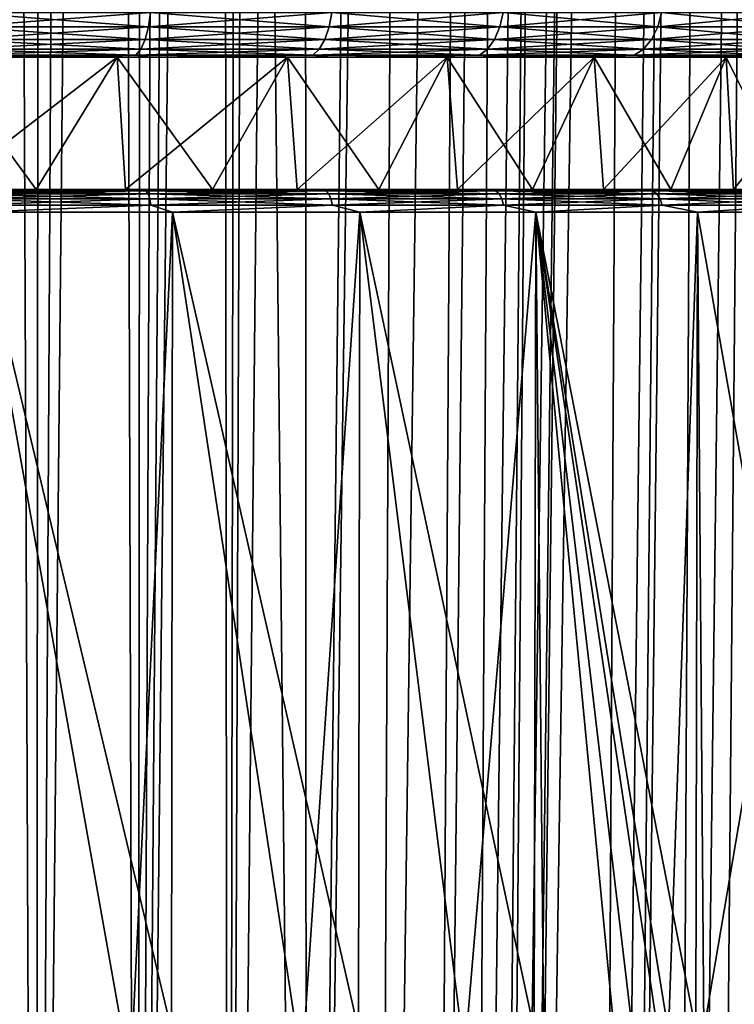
# Model space of a CAD drawing. Header units: metres. Extents: x -90 to 90, y -123 to 74.
# Tile 37 of 131: x 6 to 15, y -68 to -55. Entities that reach past the tile are written whole.
import ezdxf

# ---------------------------------------------------------------- set-up
doc = ezdxf.new("R2010")
doc.units = ezdxf.units.M
doc.layers.add('solid_11662012', color=7, linetype='CONTINUOUS')

msp = doc.modelspace()

# ---------------------------------------------------------------- linework, layer by layer
at = {"layer": 'solid_11662012'}
for points in [[(5.735144, 12.860546, -58.94416), (6.1676, -91.808159, -58.9119), (4.719646, -91.09214, -59.010658)], [(5.735144, 12.860546, -58.94416), (6.252822, 12.505061, -58.905266), (6.1676, -91.808159, -58.9119)], [(6.252822, 12.505061, -58.905266), (6.736985, 12.123764, -58.865826), (6.1676, -91.808159, -58.9119)], [(6.736985, 12.123764, -58.865826), (7.186255, 11.719362, -58.826584), (6.1676, -91.808159, -58.9119)], [(7.186255, 11.719362, -58.826584), (7.509132, -92.708862, -58.796803), (6.1676, -91.808159, -58.9119)], [(7.186255, 11.719362, -58.826584), (7.599615, 11.294494, -58.788219), (7.509132, -92.708862, -58.796803)], [(7.599615, 11.294494, -58.788219), (7.976264, 10.851786, -58.751377), (7.509132, -92.708862, -58.796803)], [(7.976264, 10.851786, -58.751377), (8.315658, 10.393937, -58.716637), (7.509132, -92.708862, -58.796803)], [(8.315658, 10.393937, -58.716637), (8.617465, 9.923497, -58.684517), (7.509132, -92.708862, -58.796803)], [(8.617465, 9.923497, -58.684517), (8.719511, -93.778252, -58.673393), (7.509132, -92.708862, -58.796803)], [(8.617465, 9.923497, -58.684517), (8.881908, 9.442501, -58.655418), (8.719511, -93.778252, -58.673393)], [(8.881908, 9.442501, -58.655418), (9.109465, 8.952401, -58.629669), (8.719511, -93.778252, -58.673393)], [(9.109465, 8.952401, -58.629669), (9.216984, -43.899113, -58.617271), (8.719511, -93.778252, -58.673393)], [(9.216984, -43.899113, -58.617271), (9.713916, 5.925825, -58.55806), (9.754083, -94.964386, -58.503555)], [(9.754083, -94.964386, -58.503555), (9.713916, 5.925825, -58.55806), (10.888552, 5.915343, -58.342518)], [(9.754083, -94.964386, -58.503555), (10.888552, 5.915343, -58.342518), (11.13446, 5.913129, -58.278698)], [(10.662802, -96.333679, -58.257179), (9.754083, -94.964386, -58.503555), (11.13446, 5.913129, -58.278698)], [(10.662802, -96.333679, -58.257179), (11.13446, 5.913129, -58.278698), (12.042686, 5.904888, -57.983341)], [(11.381888, -97.822983, -57.991817), (10.662802, -96.333679, -58.257179), (12.042686, 5.904888, -57.983341)], [(11.381888, -97.822983, -57.991817), (12.042686, 5.904888, -57.983341), (12.499776, 5.900701, -57.797127)], [(11.882368, -99.364075, -57.765896), (11.381888, -97.822983, -57.991817), (12.499776, 5.900701, -57.797127)], [(11.882368, -99.364075, -57.765896), (12.499776, 5.900701, -57.797127), (13.145051, 5.894739, -57.48753)], [(12.166338, -100.90786, -57.619541), (11.882368, -99.364075, -57.765896), (13.145051, 5.894739, -57.48753)], [(12.249502, -102.447098, -57.570297), (12.166338, -100.90786, -57.619541), (13.145051, 5.894739, -57.48753)], [(12.249502, -102.447098, -57.570297), (13.145051, 5.894739, -57.48753), (13.781243, 5.888798, -57.12344)], [(12.249502, -102.447098, -57.570297), (13.781243, 5.888798, -57.12344), (12.309244, -113.034111, -57.497665)], [(12.372658, -113.034729, -57.462215), (12.309244, -113.034111, -57.497665), (13.781243, 5.888798, -57.12344)], [(12.372658, -113.034729, -57.462215), (13.781243, 5.888798, -57.12344), (14.179542, 5.885044, -56.862328)], [(13.505107, -113.045288, -56.718384), (12.372658, -113.034729, -57.462215), (14.179542, 5.885044, -56.862328)], [(13.505107, -113.045288, -56.718384), (14.179542, 5.885044, -56.862328), (14.952001, 5.877672, -56.271763)], [(13.771912, -113.047821, -56.50877), (13.505107, -113.045288, -56.718384), (14.952001, 5.877672, -56.271763)], [(13.771912, -113.047821, -56.50877), (14.952001, 5.877672, -56.271763), (15.131041, 5.875944, -56.116871)], [(14.524571, -113.054977, -55.830326), (13.771912, -113.047821, -56.50877), (15.131041, 5.875944, -56.116871)], [(14.524571, -113.054977, -55.830326), (15.131041, 5.875944, -56.116871), (15.985646, 5.867573, -55.262051)], [(14.926398, -113.058884, -55.405231), (14.524571, -113.054977, -55.830326), (15.985646, 5.867573, -55.262051)], [(15.416077, -113.063782, -54.81134), (14.926398, -113.058884, -55.405231), (15.985646, 5.867573, -55.262051)], [(-15.961503, -113.074173, -39.150002), (15.961503, -113.074173, -39.150002), (16.821955, -14.476129, -39.150002)], [(14.38139, -16.258156, -39.150002), (-15.961503, -113.074173, -39.150002), (16.821955, -14.476129, -39.150002)], [(14.38139, -16.258156, -39.150002), (11.740017, -17.757565, -39.150002), (-15.961503, -113.074173, -39.150002)], [(11.740017, -17.757565, -39.150002), (10.357509, -18.392044, -39.150002), (-15.961503, -113.074173, -39.150002)], [(10.357509, -18.392044, -39.150002), (8.941588, -18.9459, -39.150002), (-15.961503, -113.074173, -39.150002)], [(8.941588, -18.9459, -39.150002), (6.028084, -19.805273, -39.150002), (-15.961503, -113.074173, -39.150002)], [(6.028084, -19.805273, -39.150002), (4.538603, -20.108446, -39.150002), (-15.961503, -113.074173, -39.150002)], [(9.754083, -94.964386, -58.503555), (8.719511, -93.778252, -58.673393), (9.216984, -43.899113, -58.617271)], [(5.164115, -55.100182, -21.789118), (5.18257, -54.907055, -21.866985), (7.68613, -54.907055, -21.117468)], [(7.65876, -55.100182, -21.042269), (5.164115, -55.100182, -21.789118), (7.68613, -54.907055, -21.117468)], [(5.164115, -55.100182, 21.789118), (7.65876, -55.100182, 21.042269), (5.18257, -54.907055, 21.866985)], [(7.65876, -55.100182, 21.042269), (7.68613, -54.907055, 21.117468), (5.18257, -54.907055, 21.866985)], [(7.65876, -55.100182, -21.042269), (7.68613, -54.907055, -21.117468), (10.085748, -54.907055, -20.082375)], [(10.049832, -55.100182, -20.010862), (7.65876, -55.100182, -21.042269), (10.085748, -54.907055, -20.082375)], [(7.65876, -55.100182, 21.042269), (10.049832, -55.100182, 20.010862), (7.68613, -54.907055, 21.117468)], [(10.049832, -55.100182, 20.010862), (10.085748, -54.907055, 20.082375), (7.68613, -54.907055, 21.117468)], [(10.049832, -55.100182, -20.010862), (10.085748, -54.907055, -20.082375), (12.348972, -54.907055, -18.775702)], [(12.304998, -55.100182, -18.708841), (10.049832, -55.100182, -20.010862), (12.348972, -54.907055, -18.775702)], [(10.049832, -55.100182, 20.010862), (12.304998, -55.100182, 18.708841), (10.085748, -54.907055, 20.082375)], [(12.304998, -55.100182, 18.708841), (12.348972, -54.907055, 18.775702), (10.085748, -54.907055, 20.082375)], [(12.304998, -55.100182, -18.708841), (12.348972, -54.907055, -18.775702), (14.445199, -54.907055, -17.215118)], [(14.39376, -55.100182, -17.153816), (12.304998, -55.100182, -18.708841), (14.445199, -54.907055, -17.215118)], [(12.304998, -55.100182, 18.708841), (14.39376, -55.100182, 17.153816), (12.348972, -54.907055, 18.775702)], [(14.39376, -55.100182, 17.153816), (14.445199, -54.907055, 17.215118), (12.348972, -54.907055, 18.775702)], [(14.39376, -55.100182, -17.153816), (14.445199, -54.907055, -17.215118), (16.346079, -54.907055, -15.42173)], [(16.28787, -55.100182, -15.366814), (14.39376, -55.100182, -17.153816), (16.346079, -54.907055, -15.42173)], [(14.39376, -55.100182, 17.153816), (16.28787, -55.100182, 15.366814), (14.445199, -54.907055, 17.215118)], [(16.28787, -55.100182, 15.366814), (16.346079, -54.907055, 15.42173), (14.445199, -54.907055, 17.215118)], [(5.134752, -55.26598, -21.665222), (5.164115, -55.100182, -21.789118), (7.65876, -55.100182, -21.042269)], [(7.615211, -55.26598, -20.922623), (5.134752, -55.26598, -21.665222), (7.65876, -55.100182, -21.042269)], [(5.134752, -55.26598, 21.665222), (7.615211, -55.26598, 20.922623), (5.164115, -55.100182, 21.789118)], [(7.615211, -55.26598, 20.922623), (7.65876, -55.100182, 21.042269), (5.164115, -55.100182, 21.789118)], [(7.615211, -55.26598, -20.922623), (7.65876, -55.100182, -21.042269), (10.049832, -55.100182, -20.010862)], [(9.992688, -55.26598, -19.897078), (7.615211, -55.26598, -20.922623), (10.049832, -55.100182, -20.010862)], [(7.615211, -55.26598, 20.922623), (9.992688, -55.26598, 19.897078), (7.65876, -55.100182, 21.042269)], [(9.992688, -55.26598, 19.897078), (10.049832, -55.100182, 20.010862), (7.65876, -55.100182, 21.042269)], [(9.992688, -55.26598, -19.897078), (10.049832, -55.100182, -20.010862), (12.304998, -55.100182, -18.708841)], [(12.235031, -55.26598, -18.602461), (9.992688, -55.26598, -19.897078), (12.304998, -55.100182, -18.708841)], [(9.992688, -55.26598, 19.897078), (12.235031, -55.26598, 18.602461), (10.049832, -55.100182, 20.010862)], [(12.235031, -55.26598, 18.602461), (12.304998, -55.100182, 18.708841), (10.049832, -55.100182, 20.010862)], [(12.235031, -55.26598, -18.602461), (12.304998, -55.100182, -18.708841), (14.39376, -55.100182, -17.153816)], [(14.311916, -55.26598, -17.056278), (12.235031, -55.26598, -18.602461), (14.39376, -55.100182, -17.153816)], [(12.235031, -55.26598, 18.602461), (14.311916, -55.26598, 17.056278), (12.304998, -55.100182, 18.708841)], [(14.311916, -55.26598, 17.056278), (14.39376, -55.100182, 17.153816), (12.304998, -55.100182, 18.708841)], [(14.311916, -55.26598, -17.056278), (14.39376, -55.100182, -17.153816), (16.28787, -55.100182, -15.366814)], [(16.195257, -55.26598, -15.279437), (14.311916, -55.26598, -17.056278), (16.28787, -55.100182, -15.366814)], [(14.311916, -55.26598, 17.056278), (16.195257, -55.26598, 15.279437), (14.39376, -55.100182, 17.153816)], [(16.195257, -55.26598, 15.279437), (16.28787, -55.100182, 15.366814), (14.39376, -55.100182, 17.153816)], [(5.096485, -55.393135, -21.503761), (5.134752, -55.26598, -21.665222), (7.615211, -55.26598, -20.922623)], [(7.558459, -55.393135, -20.766695), (5.096485, -55.393135, -21.503761), (7.615211, -55.26598, -20.922623)], [(5.096485, -55.393135, 21.503761), (7.558459, -55.393135, 20.766695), (5.134752, -55.26598, 21.665222)], [(7.558459, -55.393135, 20.766695), (7.615211, -55.26598, 20.922623), (5.134752, -55.26598, 21.665222)], [(7.558459, -55.393135, -20.766695), (7.615211, -55.26598, -20.922623), (9.992688, -55.26598, -19.897078)], [(9.918218, -55.393135, -19.748795), (7.558459, -55.393135, -20.766695), (9.992688, -55.26598, -19.897078)], [(7.558459, -55.393135, 20.766695), (9.918218, -55.393135, 19.748795), (7.615211, -55.26598, 20.922623)], [(9.918218, -55.393135, 19.748795), (9.992688, -55.26598, 19.897078), (7.615211, -55.26598, 20.922623)], [(9.918218, -55.393135, -19.748795), (9.992688, -55.26598, -19.897078), (12.235031, -55.26598, -18.602461)], [(12.143849, -55.393135, -18.463825), (9.918218, -55.393135, -19.748795), (12.235031, -55.26598, -18.602461)], [(9.918218, -55.393135, 19.748795), (12.143849, -55.393135, 18.463825), (9.992688, -55.26598, 19.897078)], [(12.143849, -55.393135, 18.463825), (12.235031, -55.26598, 18.602461), (9.992688, -55.26598, 19.897078)], [(12.143849, -55.393135, -18.463825), (12.235031, -55.26598, -18.602461), (14.311916, -55.26598, -17.056278)], [(14.205256, -55.393135, -16.929165), (12.143849, -55.393135, -18.463825), (14.311916, -55.26598, -17.056278)], [(12.143849, -55.393135, 18.463825), (14.205256, -55.393135, 16.929165), (12.235031, -55.26598, 18.602461)], [(14.205256, -55.393135, 16.929165), (14.311916, -55.26598, 17.056278), (12.235031, -55.26598, 18.602461)], [(14.205256, -55.393135, -16.929165), (14.311916, -55.26598, -17.056278), (16.195257, -55.26598, -15.279437)], [(16.074562, -55.393135, -15.165566), (14.205256, -55.393135, -16.929165), (16.195257, -55.26598, -15.279437)], [(14.205256, -55.393135, 16.929165), (16.074562, -55.393135, 15.165566), (14.311916, -55.26598, 17.056278)], [(16.074562, -55.393135, 15.165566), (16.195257, -55.26598, 15.279437), (14.311916, -55.26598, 17.056278)], [(5.096485, -55.393135, 21.503761), (5.051928, -55.472958, 21.31576), (7.492377, -55.472958, 20.585138)], [(7.558459, -55.393135, -20.766695), (7.492377, -55.472958, -20.585138), (5.051928, -55.472958, -21.31576)], [(7.558459, -55.393135, -20.766695), (5.051928, -55.472958, -21.31576), (5.096485, -55.393135, -21.503761)], [(5.096485, -55.393135, 21.503761), (7.492377, -55.472958, 20.585138), (7.558459, -55.393135, 20.766695)], [(7.558459, -55.393135, 20.766695), (7.492377, -55.472958, 20.585138), (9.831505, -55.472958, 19.576136)], [(9.918218, -55.393135, -19.748795), (9.831505, -55.472958, -19.576136), (7.492377, -55.472958, -20.585138)], [(9.918218, -55.393135, -19.748795), (7.492377, -55.472958, -20.585138), (7.558459, -55.393135, -20.766695)], [(7.558459, -55.393135, 20.766695), (9.831505, -55.472958, 19.576136), (9.918218, -55.393135, 19.748795)], [(9.918218, -55.393135, 19.748795), (9.831505, -55.472958, 19.576136), (12.037679, -55.472958, 18.302401)], [(12.143849, -55.393135, -18.463825), (12.037679, -55.472958, -18.302401), (9.831505, -55.472958, -19.576136)], [(12.143849, -55.393135, -18.463825), (9.831505, -55.472958, -19.576136), (9.918218, -55.393135, -19.748795)], [(9.918218, -55.393135, 19.748795), (12.037679, -55.472958, 18.302401), (12.143849, -55.393135, 18.463825)], [(12.143849, -55.393135, 18.463825), (12.037679, -55.472958, 18.302401), (14.081063, -55.472958, 16.781158)], [(14.205256, -55.393135, -16.929165), (14.081063, -55.472958, -16.781158), (12.037679, -55.472958, -18.302401)], [(14.205256, -55.393135, -16.929165), (12.037679, -55.472958, -18.302401), (12.143849, -55.393135, -18.463825)], [(12.143849, -55.393135, 18.463825), (14.081063, -55.472958, 16.781158), (14.205256, -55.393135, 16.929165)], [(14.205256, -55.393135, 16.929165), (14.081063, -55.472958, 16.781158), (15.934026, -55.472958, 15.032978)], [(16.074562, -55.393135, -15.165566), (15.934026, -55.472958, -15.032978), (14.081063, -55.472958, -16.781158)], [(16.074562, -55.393135, -15.165566), (14.081063, -55.472958, -16.781158), (14.205256, -55.393135, -16.929165)], [(14.205256, -55.393135, 16.929165), (15.934026, -55.472958, 15.032978), (16.074562, -55.393135, 15.165566)], [(4.890808, -55.5, 19.84428), (7.247631, -55.5, 19.109879), (5.174397, -55.5, 21.074051)], [(4.890808, -55.5, -19.84428), (5.174398, -55.5, -21.074051), (6.439198, -55.5, -20.722614)], [(7.247631, -55.5, -19.109879), (4.890808, -55.5, -19.84428), (6.439198, -55.5, -20.722614)], [(4.969131, -57.25, -19.353477), (4.890808, -55.5, -19.84428), (7.247631, -55.5, -19.109879)], [(6.17456, -57.25, 19.003269), (7.247631, -55.5, 19.109879), (4.890808, -55.5, 19.84428)], [(4.969131, -57.25, 19.353477), (6.17456, -57.25, 19.003269), (4.890808, -55.5, 19.84428)], [(6.17456, -57.25, -19.003269), (4.969131, -57.25, -19.353477), (7.247631, -55.5, -19.109879)], [(5.051928, -55.472958, 21.31576), (5.174397, -55.5, 21.074051), (6.439197, -55.5, 20.722614)], [(7.492377, -55.472958, 20.585138), (5.051928, -55.472958, 21.31576), (6.439197, -55.5, 20.722614)], [(5.051928, -55.472958, -21.31576), (7.492377, -55.472958, -20.585138), (5.174398, -55.5, -21.074051)], [(7.247631, -55.5, 19.109879), (6.439197, -55.5, 20.722614), (5.174397, -55.5, 21.074051)], [(7.492377, -55.472958, -20.585138), (6.439198, -55.5, -20.722614), (5.174398, -55.5, -21.074051)], [(7.355554, -57.25, -18.578083), (6.17456, -57.25, -19.003269), (7.247631, -55.5, -19.109879)], [(6.17456, -57.25, 19.003269), (7.355554, -57.25, 18.578083), (7.247631, -55.5, 19.109879)], [(7.492377, -55.472958, 20.585138), (6.439197, -55.5, 20.722614), (7.680214, -55.5, 20.295425)], [(7.247631, -55.5, 19.109879), (7.680214, -55.5, 20.295425), (6.439197, -55.5, 20.722614)], [(7.492377, -55.472958, -20.585138), (7.680216, -55.5, -20.295425), (6.439198, -55.5, -20.722614)], [(7.247631, -55.5, -19.109879), (6.439198, -55.5, -20.722614), (7.680216, -55.5, -20.295425)], [(7.247631, -55.5, 19.109879), (9.49832, -55.5, 18.096878), (7.680214, -55.5, 20.295425)], [(9.49832, -55.5, -18.096878), (7.247631, -55.5, -19.109879), (7.680216, -55.5, -20.295425)], [(7.355554, -57.25, -18.578083), (7.247631, -55.5, -19.109879), (9.49832, -55.5, -18.096878)], [(8.507612, -57.25, 18.079542), (9.49832, -55.5, 18.096878), (7.247631, -55.5, 19.109879)], [(7.355554, -57.25, 18.578083), (8.507612, -57.25, 18.079542), (7.247631, -55.5, 19.109879)], [(8.507612, -57.25, -18.079542), (7.355554, -57.25, -18.578083), (9.49832, -55.5, -18.096878)], [(9.831505, -55.472958, 19.576136), (7.492377, -55.472958, 20.585138), (7.680214, -55.5, 20.295425)], [(7.492377, -55.472958, -20.585138), (9.831505, -55.472958, -19.576136), (7.680216, -55.5, -20.295425)], [(9.831505, -55.472958, 19.576136), (7.680214, -55.5, 20.295425), (10.071192, -55.5, 19.221371)], [(9.49832, -55.5, 18.096878), (10.071192, -55.5, 19.221371), (7.680214, -55.5, 20.295425)], [(9.831505, -55.472958, -19.576136), (10.071194, -55.5, -19.221369), (7.680216, -55.5, -20.295425)], [(9.49832, -55.5, -18.096878), (7.680216, -55.5, -20.295425), (10.071194, -55.5, -19.221369)], [(9.626019, -57.25, -17.509687), (8.507612, -57.25, -18.079542), (9.49832, -55.5, -18.096878)], [(8.507612, -57.25, 18.079542), (9.626019, -57.25, 17.509687), (9.49832, -55.5, 18.096878)], [(9.49832, -55.5, 18.096878), (11.609794, -55.5, 16.820471), (10.071192, -55.5, 19.221371)], [(11.609794, -55.5, -16.820471), (9.49832, -55.5, -18.096878), (10.071194, -55.5, -19.221369)], [(9.626019, -57.25, -17.509687), (9.49832, -55.5, -18.096878), (11.609794, -55.5, -16.820471)], [(10.706465, -57.25, 16.870712), (11.609794, -55.5, 16.820471), (9.49832, -55.5, 18.096878)], [(9.626019, -57.25, 17.509687), (10.706465, -57.25, 16.870712), (9.49832, -55.5, 18.096878)], [(10.706465, -57.25, -16.870712), (9.626019, -57.25, -17.509687), (11.609794, -55.5, -16.820471)], [(12.037679, -55.472958, 18.302401), (9.831505, -55.472958, 19.576136), (10.071192, -55.5, 19.221371)], [(9.831505, -55.472958, -19.576136), (12.037679, -55.472958, -18.302401), (10.071194, -55.5, -19.221369)], [(12.037679, -55.472958, 18.302401), (10.071192, -55.5, 19.221371), (12.315538, -55.5, 17.866657)], [(11.609794, -55.5, 16.820471), (12.315538, -55.5, 17.866657), (10.071192, -55.5, 19.221371)], [(12.037679, -55.472958, -18.302401), (12.31554, -55.5, -17.866657), (10.071194, -55.5, -19.221369)], [(11.609794, -55.5, -16.820471), (10.071194, -55.5, -19.221369), (12.31554, -55.5, -17.866657)], [(11.744694, -57.25, -16.165133), (10.706465, -57.25, -16.870712), (11.609794, -55.5, -16.820471)], [(10.706465, -57.25, 16.870712), (11.744694, -57.25, 16.165133), (11.609794, -55.5, 16.820471)], [(11.609794, -55.5, 16.820471), (13.553139, -55.5, 15.297979), (12.315538, -55.5, 17.866657)], [(11.609794, -55.5, -16.820471), (12.31554, -55.5, -17.866657), (13.372735, -55.5, -17.089758)], [(13.553139, -55.5, -15.297979), (11.609794, -55.5, -16.820471), (13.372735, -55.5, -17.089758)], [(11.744694, -57.25, -16.165133), (11.609794, -55.5, -16.820471), (13.553139, -55.5, -15.297979)], [(12.736489, -57.25, 15.395818), (13.553139, -55.5, 15.297979), (11.609794, -55.5, 16.820471)], [(11.744694, -57.25, 16.165133), (12.736489, -57.25, 15.395818), (11.609794, -55.5, 16.820471)], [(12.736489, -57.25, -15.395818), (11.744694, -57.25, -16.165133), (13.553139, -55.5, -15.297979)], [(12.037679, -55.472958, 18.302401), (12.315538, -55.5, 17.866657), (13.372733, -55.5, 17.08976)], [(14.081063, -55.472958, 16.781158), (12.037679, -55.472958, 18.302401), (13.372733, -55.5, 17.08976)], [(12.037679, -55.472958, -18.302401), (14.081063, -55.472958, -16.781158), (12.31554, -55.5, -17.866657)], [(13.553139, -55.5, 15.297979), (13.372733, -55.5, 17.08976), (12.315538, -55.5, 17.866657)], [(14.081063, -55.472958, -16.781158), (13.372735, -55.5, -17.089758), (12.31554, -55.5, -17.866657)], [(13.678096, -57.25, -14.56568), (12.736489, -57.25, -15.395818), (13.553139, -55.5, -15.297979)], [(12.736489, -57.25, 15.395818), (13.678096, -57.25, 14.56568), (13.553139, -55.5, 15.297979)], [(14.081063, -55.472958, 16.781158), (13.372733, -55.5, 17.08976), (14.381014, -55.5, 16.250425)], [(13.553139, -55.5, 15.297979), (14.381014, -55.5, 16.250425), (13.372733, -55.5, 17.08976)], [(14.081063, -55.472958, -16.781158), (14.381016, -55.5, -16.250423), (13.372735, -55.5, -17.089758)], [(13.553139, -55.5, -15.297979), (13.372735, -55.5, -17.089758), (14.381016, -55.5, -16.250423)], [(13.553139, -55.5, 15.297979), (15.298294, -55.5, 13.552762), (14.381014, -55.5, 16.250425)], [(15.298294, -55.5, -13.552762), (13.553139, -55.5, -15.297979), (14.381016, -55.5, -16.250423)], [(13.678096, -57.25, -14.56568), (13.553139, -55.5, -15.297979), (15.298294, -55.5, -13.552762)], [(14.565698, -57.25, 13.67808), (15.298294, -55.5, 13.552762), (13.553139, -55.5, 15.297979)], [(13.678096, -57.25, 14.56568), (14.565698, -57.25, 13.67808), (13.553139, -55.5, 15.297979)], [(14.565698, -57.25, -13.67808), (13.678096, -57.25, -14.56568), (15.298294, -55.5, -13.552762)], [(14.081063, -55.472958, 16.781158), (14.381014, -55.5, 16.250425), (15.336572, -55.5, 15.351856)], [(15.934026, -55.472958, 15.032978), (14.081063, -55.472958, 16.781158), (15.336572, -55.5, 15.351856)], [(14.081063, -55.472958, -16.781158), (15.934026, -55.472958, -15.032978), (14.381016, -55.5, -16.250423)], [(15.298294, -55.5, 13.552762), (15.336572, -55.5, 15.351856), (14.381014, -55.5, 16.250425)], [(15.934026, -55.472958, -15.032978), (15.336573, -55.5, -15.351855), (14.381016, -55.5, -16.250423)], [(15.298294, -55.5, -13.552762), (14.381016, -55.5, -16.250423), (15.336573, -55.5, -15.351855)], [(15.395782, -57.25, -12.736531), (14.565698, -57.25, -13.67808), (15.298294, -55.5, -13.552762)], [(14.565698, -57.25, 13.67808), (15.395782, -57.25, 12.736531), (15.298294, -55.5, 13.552762)], [(15.298294, -55.5, 13.552762), (16.819902, -55.5, 11.610609), (15.336572, -55.5, 15.351856)], [(15.298294, -55.5, -13.552762), (15.336573, -55.5, -15.351855), (16.235989, -55.5, -14.397314)], [(16.819902, -55.5, -11.610609), (15.298294, -55.5, -13.552762), (16.235989, -55.5, -14.397314)], [(15.395782, -57.25, -12.736531), (15.298294, -55.5, -13.552762), (16.819902, -55.5, -11.610609)], [(16.165167, -57.25, 11.744648), (16.819902, -55.5, 11.610609), (15.298294, -55.5, 13.552762)], [(15.395782, -57.25, 12.736531), (16.165167, -57.25, 11.744648), (15.298294, -55.5, 13.552762)], [(15.934026, -55.472958, 15.032978), (15.336572, -55.5, 15.351856), (16.235989, -55.5, 14.397316)], [(16.819902, -55.5, 11.610609), (16.235989, -55.5, 14.397316), (15.336572, -55.5, 15.351856)], [(15.934026, -55.472958, -15.032978), (16.235989, -55.5, -14.397314), (15.336573, -55.5, -15.351855)], [(16.165167, -57.25, -11.744648), (15.395782, -57.25, -12.736531), (16.819902, -55.5, -11.610609)], [(5.301026, -57.25, -21.557804), (4.969131, -57.25, -19.353477), (6.17456, -57.25, -19.003269)], [(5.301026, -57.25, 21.557804), (6.17456, -57.25, 19.003269), (4.969131, -57.25, 19.353477)], [(5.141052, -57.264683, -21.691803), (5.301026, -57.25, -21.557804), (6.594289, -57.25, -21.198002)], [(5.141052, -57.264683, -21.691803), (6.594289, -57.25, -21.198002), (7.624554, -57.264683, -20.94829)], [(7.624554, -57.264683, 20.94829), (5.301026, -57.25, 21.557804), (5.141052, -57.264683, 21.691803)], [(5.141052, -57.264683, 21.691803), (5.160356, -57.30735, 21.773252), (7.653183, -57.30735, 21.026949)], [(7.624554, -57.264683, 20.94829), (5.141052, -57.264683, 21.691803), (7.653183, -57.30735, 21.026949)], [(5.141052, -57.264683, -21.691803), (7.624554, -57.264683, -20.94829), (5.160356, -57.30735, -21.773252)], [(7.624554, -57.264683, -20.94829), (7.653183, -57.30735, -21.026949), (5.160356, -57.30735, -21.773252)], [(6.594289, -57.25, -21.198002), (5.301026, -57.25, -21.557804), (6.17456, -57.25, -19.003269)], [(5.301026, -57.25, 21.557804), (6.594289, -57.25, 21.198002), (6.17456, -57.25, 19.003269)], [(7.624554, -57.264683, 20.94829), (6.594289, -57.25, 21.198002), (5.301026, -57.25, 21.557804)], [(6.594289, -57.25, -21.198002), (6.17456, -57.25, -19.003269), (7.355554, -57.25, -18.578083)], [(6.594289, -57.25, 21.198002), (7.355554, -57.25, 18.578083), (6.17456, -57.25, 19.003269)], [(7.862506, -57.25, -20.761045), (6.594289, -57.25, -21.198002), (7.355554, -57.25, -18.578083)], [(6.594289, -57.25, 21.198002), (7.862506, -57.25, 20.761045), (7.355554, -57.25, 18.578083)], [(7.624554, -57.264683, -20.94829), (6.594289, -57.25, -21.198002), (7.862506, -57.25, -20.761045)], [(7.624554, -57.264683, 20.94829), (7.862506, -57.25, 20.761045), (6.594289, -57.25, 21.198002)], [(7.862506, -57.25, -20.761045), (7.355554, -57.25, -18.578083), (8.507612, -57.25, -18.079542)], [(7.862506, -57.25, 20.761045), (8.507612, -57.25, 18.079542), (7.355554, -57.25, 18.578083)], [(7.624554, -57.264683, -20.94829), (7.862506, -57.25, -20.761045), (10.004948, -57.264683, -19.92149)], [(10.004948, -57.264683, 19.92149), (7.862506, -57.25, 20.761045), (7.624554, -57.264683, 20.94829)], [(7.624554, -57.264683, 20.94829), (7.653183, -57.30735, 21.026949), (10.042516, -57.30735, 19.996292)], [(10.004948, -57.264683, 19.92149), (7.624554, -57.264683, 20.94829), (10.042516, -57.30735, 19.996292)], [(7.624554, -57.264683, -20.94829), (10.004948, -57.264683, -19.92149), (7.653183, -57.30735, -21.026949)], [(10.004948, -57.264683, -19.92149), (10.042516, -57.30735, -19.996292), (7.653183, -57.30735, -21.026949)], [(7.862506, -57.25, -20.761045), (8.507612, -57.25, -18.079542), (9.626019, -57.25, -17.509687)], [(10.307864, -57.25, -19.66184), (7.862506, -57.25, -20.761045), (9.626019, -57.25, -17.509687)], [(7.862506, -57.25, 20.761045), (10.307864, -57.25, 19.66184), (8.507612, -57.25, 18.079542)], [(10.004948, -57.264683, -19.92149), (7.862506, -57.25, -20.761045), (10.307864, -57.25, -19.66184)], [(10.004948, -57.264683, 19.92149), (10.307864, -57.25, 19.66184), (7.862506, -57.25, 20.761045)], [(10.307864, -57.25, 19.66184), (9.626019, -57.25, 17.509687), (8.507612, -57.25, 18.079542)], [(10.307864, -57.25, -19.66184), (9.626019, -57.25, -17.509687), (10.706465, -57.25, -16.870712)], [(10.307864, -57.25, 19.66184), (10.706465, -57.25, 16.870712), (9.626019, -57.25, 17.509687)], [(10.004948, -57.264683, -19.92149), (10.307864, -57.25, -19.66184), (12.250042, -57.264683, -18.625284)], [(12.250042, -57.264683, 18.625284), (10.307864, -57.25, 19.66184), (10.004948, -57.264683, 19.92149)], [(10.004948, -57.264683, 19.92149), (10.042516, -57.30735, 19.996292), (12.29604, -57.30735, 18.695219)], [(12.250042, -57.264683, 18.625284), (10.004948, -57.264683, 19.92149), (12.29604, -57.30735, 18.695219)], [(10.004948, -57.264683, -19.92149), (12.250042, -57.264683, -18.625284), (10.042516, -57.30735, -19.996292)], [(12.250042, -57.264683, -18.625284), (12.29604, -57.30735, -18.695219), (10.042516, -57.30735, -19.996292)], [(10.307864, -57.25, -19.66184), (10.706465, -57.25, -16.870712), (11.744694, -57.25, -16.165133)], [(12.603873, -57.25, -18.275183), (10.307864, -57.25, -19.66184), (11.744694, -57.25, -16.165133)], [(10.307864, -57.25, 19.66184), (12.603873, -57.25, 18.275183), (10.706465, -57.25, 16.870712)], [(12.250042, -57.264683, -18.625284), (10.307864, -57.25, -19.66184), (12.603873, -57.25, -18.275183)], [(12.250042, -57.264683, 18.625284), (12.603873, -57.25, 18.275183), (10.307864, -57.25, 19.66184)], [(12.603873, -57.25, 18.275183), (11.744694, -57.25, 16.165133), (10.706465, -57.25, 16.870712)], [(12.603873, -57.25, -18.275183), (11.744694, -57.25, -16.165133), (12.736489, -57.25, -15.395818)], [(12.603873, -57.25, 18.275183), (12.736489, -57.25, 15.395818), (11.744694, -57.25, 16.165133)], [(12.250042, -57.264683, -18.625284), (12.603873, -57.25, -18.275183), (14.329474, -57.264683, -17.077204)], [(14.329474, -57.264683, 17.077204), (12.603873, -57.25, 18.275183), (12.250042, -57.264683, 18.625284)], [(12.250042, -57.264683, 18.625284), (12.29604, -57.30735, 18.695219), (14.38328, -57.30735, 17.141325)], [(14.329474, -57.264683, 17.077204), (12.250042, -57.264683, 18.625284), (14.38328, -57.30735, 17.141325)], [(12.250042, -57.264683, -18.625284), (14.329474, -57.264683, -17.077204), (12.29604, -57.30735, -18.695219)], [(14.329474, -57.264683, -17.077204), (14.38328, -57.30735, -17.141325), (12.29604, -57.30735, -18.695219)], [(12.603873, -57.25, -18.275183), (12.736489, -57.25, -15.395818), (13.678096, -57.25, -14.56568)], [(12.603873, -57.25, -18.275183), (13.678096, -57.25, -14.56568), (14.565698, -57.25, -13.67808)], [(14.715568, -57.25, -16.622034), (12.603873, -57.25, -18.275183), (14.565698, -57.25, -13.67808)], [(12.603873, -57.25, 18.275183), (14.715568, -57.25, 16.622034), (12.736489, -57.25, 15.395818)], [(14.329474, -57.264683, -17.077204), (12.603873, -57.25, -18.275183), (14.715568, -57.25, -16.622034)], [(14.329474, -57.264683, 17.077204), (14.715568, -57.25, 16.622034), (12.603873, -57.25, 18.275183)], [(14.715568, -57.25, 16.622034), (13.678096, -57.25, 14.56568), (12.736489, -57.25, 15.395818)], [(14.715568, -57.25, 16.622034), (14.565698, -57.25, 13.67808), (13.678096, -57.25, 14.56568)], [(14.329474, -57.264683, -17.077204), (14.715568, -57.25, -16.622034), (16.215126, -57.264683, -15.298182)], [(16.215126, -57.264683, 15.298182), (14.715568, -57.25, 16.622034), (14.329474, -57.264683, 17.077204)], [(14.329474, -57.264683, 17.077204), (14.38328, -57.30735, 17.141325), (16.276012, -57.30735, 15.355625)], [(16.215126, -57.264683, 15.298182), (14.329474, -57.264683, 17.077204), (16.276012, -57.30735, 15.355625)], [(14.329474, -57.264683, -17.077204), (16.215126, -57.264683, -15.298182), (14.38328, -57.30735, -17.141325)], [(16.215126, -57.264683, -15.298182), (16.276012, -57.30735, -15.355625), (14.38328, -57.30735, -17.141325)], [(14.715568, -57.25, -16.622034), (14.565698, -57.25, -13.67808), (15.395782, -57.25, -12.736531)], [(14.715568, -57.25, 16.622034), (15.395782, -57.25, 12.736531), (14.565698, -57.25, 13.67808)], [(14.715568, -57.25, -16.622034), (15.395782, -57.25, -12.736531), (16.165167, -57.25, -11.744648)], [(16.612539, -57.25, -14.726287), (14.715568, -57.25, -16.622034), (16.165167, -57.25, -11.744648)], [(14.715568, -57.25, 16.622034), (16.612539, -57.25, 14.726287), (15.395782, -57.25, 12.736531)], [(16.215126, -57.264683, -15.298182), (14.715568, -57.25, -16.622034), (16.612539, -57.25, -14.726287)], [(16.215126, -57.264683, 15.298182), (16.612539, -57.25, 14.726287), (14.715568, -57.25, 16.622034)], [(16.612539, -57.25, 14.726287), (16.165167, -57.25, 11.744648), (15.395782, -57.25, 12.736531)], [(5.160356, -57.30735, 21.773252), (5.17567, -57.373817, 21.837868), (7.675895, -57.373817, 21.089348)], [(7.653183, -57.30735, 21.026949), (5.160356, -57.30735, 21.773252), (7.675895, -57.373817, 21.089348)], [(5.160356, -57.30735, -21.773252), (7.653183, -57.30735, -21.026949), (5.17567, -57.373817, -21.837868)], [(7.653183, -57.30735, -21.026949), (7.675895, -57.373817, -21.089348), (5.17567, -57.373817, -21.837868)], [(5.17567, -57.373817, 21.837868), (5.185491, -57.457565, 21.879307), (7.690461, -57.457565, 21.129368)], [(7.675895, -57.373817, 21.089348), (5.17567, -57.373817, 21.837868), (7.690461, -57.457565, 21.129368)], [(5.17567, -57.373817, -21.837868), (7.675895, -57.373817, -21.089348), (5.185491, -57.457565, -21.879307)], [(7.675895, -57.373817, -21.089348), (7.690461, -57.457565, -21.129368), (5.185491, -57.457565, -21.879307)], [(7.653183, -57.30735, 21.026949), (7.675895, -57.373817, 21.089348), (10.072317, -57.373817, 20.055634)], [(10.042516, -57.30735, 19.996292), (7.653183, -57.30735, 21.026949), (10.072317, -57.373817, 20.055634)], [(7.653183, -57.30735, -21.026949), (10.042516, -57.30735, -19.996292), (7.675895, -57.373817, -21.089348)], [(10.042516, -57.30735, -19.996292), (10.072317, -57.373817, -20.055634), (7.675895, -57.373817, -21.089348)], [(7.675895, -57.373817, 21.089348), (7.690461, -57.457565, 21.129368), (10.091431, -57.457565, 20.093691)], [(10.072317, -57.373817, 20.055634), (7.675895, -57.373817, 21.089348), (10.091431, -57.457565, 20.093691)], [(7.675895, -57.373817, -21.089348), (10.072317, -57.373817, -20.055634), (7.690461, -57.457565, -21.129368)], [(10.072317, -57.373817, -20.055634), (10.091431, -57.457565, -20.093691), (7.690461, -57.457565, -21.129368)], [(10.042516, -57.30735, 19.996292), (10.072317, -57.373817, 20.055634), (12.332529, -57.373817, 18.7507)], [(12.29604, -57.30735, 18.695219), (10.042516, -57.30735, 19.996292), (12.332529, -57.373817, 18.7507)], [(10.042516, -57.30735, -19.996292), (12.29604, -57.30735, -18.695219), (10.072317, -57.373817, -20.055634)], [(12.29604, -57.30735, -18.695219), (12.332529, -57.373817, -18.7507), (10.072317, -57.373817, -20.055634)], [(10.072317, -57.373817, 20.055634), (10.091431, -57.457565, 20.093691), (12.355931, -57.457565, 18.786282)], [(12.332529, -57.373817, 18.7507), (10.072317, -57.373817, 20.055634), (12.355931, -57.457565, 18.786282)], [(10.072317, -57.373817, -20.055634), (12.332529, -57.373817, -18.7507), (10.091431, -57.457565, -20.093691)], [(12.332529, -57.373817, -18.7507), (12.355931, -57.457565, -18.786282), (10.091431, -57.457565, -20.093691)], [(12.29604, -57.30735, 18.695219), (12.332529, -57.373817, 18.7507), (14.425964, -57.373817, 17.192194)], [(14.38328, -57.30735, 17.141325), (12.29604, -57.30735, 18.695219), (14.425964, -57.373817, 17.192194)], [(12.29604, -57.30735, -18.695219), (14.38328, -57.30735, -17.141325), (12.332529, -57.373817, -18.7507)], [(14.38328, -57.30735, -17.141325), (14.425964, -57.373817, -17.192194), (12.332529, -57.373817, -18.7507)], [(12.332529, -57.373817, 18.7507), (12.355931, -57.457565, 18.786282), (14.45334, -57.457565, 17.224819)], [(14.425964, -57.373817, 17.192194), (12.332529, -57.373817, 18.7507), (14.45334, -57.457565, 17.224819)], [(12.332529, -57.373817, -18.7507), (14.425964, -57.373817, -17.192194), (12.355931, -57.457565, -18.786282)], [(14.425964, -57.373817, -17.192194), (14.45334, -57.457565, -17.224819), (12.355931, -57.457565, -18.786282)], [(14.38328, -57.30735, 17.141325), (14.425964, -57.373817, 17.192194), (16.324312, -57.373817, 15.401195)], [(16.276012, -57.30735, 15.355625), (14.38328, -57.30735, 17.141325), (16.324312, -57.373817, 15.401195)], [(14.38328, -57.30735, -17.141325), (16.276012, -57.30735, -15.355625), (14.425964, -57.373817, -17.192194)], [(16.276012, -57.30735, -15.355625), (16.324312, -57.373817, -15.401195), (14.425964, -57.373817, -17.192194)], [(14.425964, -57.373817, 17.192194), (14.45334, -57.457565, 17.224819), (16.355289, -57.457565, 15.430421)], [(16.324312, -57.373817, 15.401195), (14.425964, -57.373817, 17.192194), (16.355289, -57.457565, 15.430421)], [(14.425964, -57.373817, -17.192194), (16.324312, -57.373817, -15.401195), (14.45334, -57.457565, -17.224819)], [(16.324312, -57.373817, -15.401195), (16.355289, -57.457565, -15.430421), (14.45334, -57.457565, -17.224819)], [(7.690461, -57.457565, 21.129368), (5.185491, -57.457565, 21.879307), (5.384603, -57.549999, 21.846191)], [(5.185491, -57.457565, -21.879307), (7.690461, -57.457565, -21.129368), (5.384603, -57.549999, -21.846191)], [(7.690461, -57.457565, 21.129368), (5.384603, -57.549999, 21.846191), (7.97861, -57.549999, 21.037865)], [(7.690461, -57.457565, -21.129368), (7.97861, -57.549999, -21.037865), (5.384603, -57.549999, -21.846191)], [(10.091431, -57.457565, 20.093691), (7.690461, -57.457565, 21.129368), (7.97861, -57.549999, 21.037865)], [(7.690461, -57.457565, -21.129368), (10.091431, -57.457565, -20.093691), (7.97861, -57.549999, -21.037865)], [(10.091431, -57.457565, 20.093691), (7.97861, -57.549999, 21.037865), (10.456271, -57.549999, 19.92276)], [(10.091431, -57.457565, -20.093691), (10.456271, -57.549999, -19.92276), (7.97861, -57.549999, -21.037865)], [(12.355931, -57.457565, 18.786282), (10.091431, -57.457565, 20.093691), (10.456271, -57.549999, 19.92276)], [(10.091431, -57.457565, -20.093691), (12.355931, -57.457565, -18.786282), (10.456271, -57.549999, -19.92276)], [(12.355931, -57.457565, 18.786282), (10.456271, -57.549999, 19.92276), (12.781457, -57.549999, 18.517138)], [(12.355931, -57.457565, -18.786282), (12.781457, -57.549999, -18.517138), (10.456271, -57.549999, -19.92276)], [(14.45334, -57.457565, 17.224819), (12.355931, -57.457565, 18.786282), (12.781457, -57.549999, 18.517138)], [(12.355931, -57.457565, -18.786282), (14.45334, -57.457565, -17.224819), (12.781457, -57.549999, -18.517138)], [(14.45334, -57.457565, 17.224819), (12.781457, -57.549999, 18.517138), (14.920259, -57.549999, 16.841492)], [(14.45334, -57.457565, -17.224819), (14.920259, -57.549999, -16.841492), (12.781457, -57.549999, -18.517138)], [(16.355289, -57.457565, 15.430421), (14.45334, -57.457565, 17.224819), (14.920259, -57.549999, 16.841492)], [(14.45334, -57.457565, -17.224819), (16.355289, -57.457565, -15.430421), (14.920259, -57.549999, -16.841492)], [(16.355289, -57.457565, 15.430421), (14.920259, -57.549999, 16.841492), (16.841492, -57.549999, 14.920259)], [(16.355289, -57.457565, -15.430421), (16.841492, -57.549999, -14.920259), (14.920259, -57.549999, -16.841492)], [(5.384603, -57.549999, 21.846191), (5.036395, -69.084412, 21.929085), (7.420685, -68.983604, 21.241079)], [(7.96326, -68.360306, -21.04368), (5.373977, -68.360306, -21.848806), (5.384603, -57.549999, -21.846191)], [(7.97861, -57.549999, 21.037865), (5.384603, -57.549999, 21.846191), (7.420685, -68.983604, 21.241079)], [(7.96326, -68.360306, -21.04368), (5.384603, -57.549999, -21.846191), (7.97861, -57.549999, -21.037865)], [(7.97861, -57.549999, 21.037865), (7.420685, -68.983604, 21.241079), (9.688301, -68.855179, 20.30731)], [(10.436887, -68.360306, -19.932922), (7.96326, -68.360306, -21.04368), (7.97861, -57.549999, -21.037865)], [(10.456271, -57.549999, 19.92276), (7.97861, -57.549999, 21.037865), (9.688301, -68.855179, 20.30731)], [(10.436887, -68.360306, -19.932922), (7.97861, -57.549999, -21.037865), (10.456271, -57.549999, -19.92276)], [(10.456271, -57.549999, 19.92276), (9.688301, -68.855179, 20.30731), (11.840115, -68.709236, 19.132738)], [(12.758932, -68.360306, -18.532665), (10.436887, -68.360306, -19.932922), (10.456271, -57.549999, -19.92276)], [(12.781457, -57.549999, 18.517138), (10.456271, -57.549999, 19.92276), (11.840115, -68.709236, 19.132738)], [(12.758932, -68.360306, -18.532665), (10.456271, -57.549999, -19.92276), (12.781457, -57.549999, -18.517138)], [(12.888084, -68.632523, 18.443083), (12.781457, -57.549999, 18.517138), (11.840115, -68.709236, 19.132738)], [(14.895671, -68.360306, -16.863245), (12.758932, -68.360306, -18.532665), (12.781457, -57.549999, -18.517138)], [(14.53714, -68.391808, 17.173281), (14.920259, -57.549999, 16.841492), (12.781457, -57.549999, 18.517138)], [(14.400707, -68.413177, 17.287848), (14.53714, -68.391808, 17.173281), (12.781457, -57.549999, 18.517138)], [(14.071957, -68.487923, 17.556482), (14.400707, -68.413177, 17.287848), (12.781457, -57.549999, 18.517138)], [(13.836932, -68.562141, 17.742304), (14.071957, -68.487923, 17.556482), (12.781457, -57.549999, 18.517138)], [(12.888084, -68.632523, 18.443083), (13.836932, -68.562141, 17.742304), (12.781457, -57.549999, 18.517138)], [(14.895671, -68.360306, -16.863245), (12.781457, -57.549999, -18.517138), (14.920259, -57.549999, -16.841492)], [(14.53714, -68.391808, 17.173281), (15.001995, -68.360313, 16.768726), (14.920259, -57.549999, 16.841492)], [(16.816069, -68.360306, -14.948907), (14.895671, -68.360306, -16.863245), (14.920259, -57.549999, -16.841492)], [(15.001995, -68.360313, 16.768726), (16.841492, -57.549999, 14.920259), (14.920259, -57.549999, 16.841492)], [(16.816069, -68.360306, -14.948907), (14.920259, -57.549999, -16.841492), (16.841492, -57.549999, -14.920259)], [(15.001995, -68.360313, 16.768726), (16.910252, -68.360306, 14.842285), (16.841492, -57.549999, 14.920259)]]:
    msp.add_3dface(points, dxfattribs=at)

doc.saveas('drawing.dxf')
